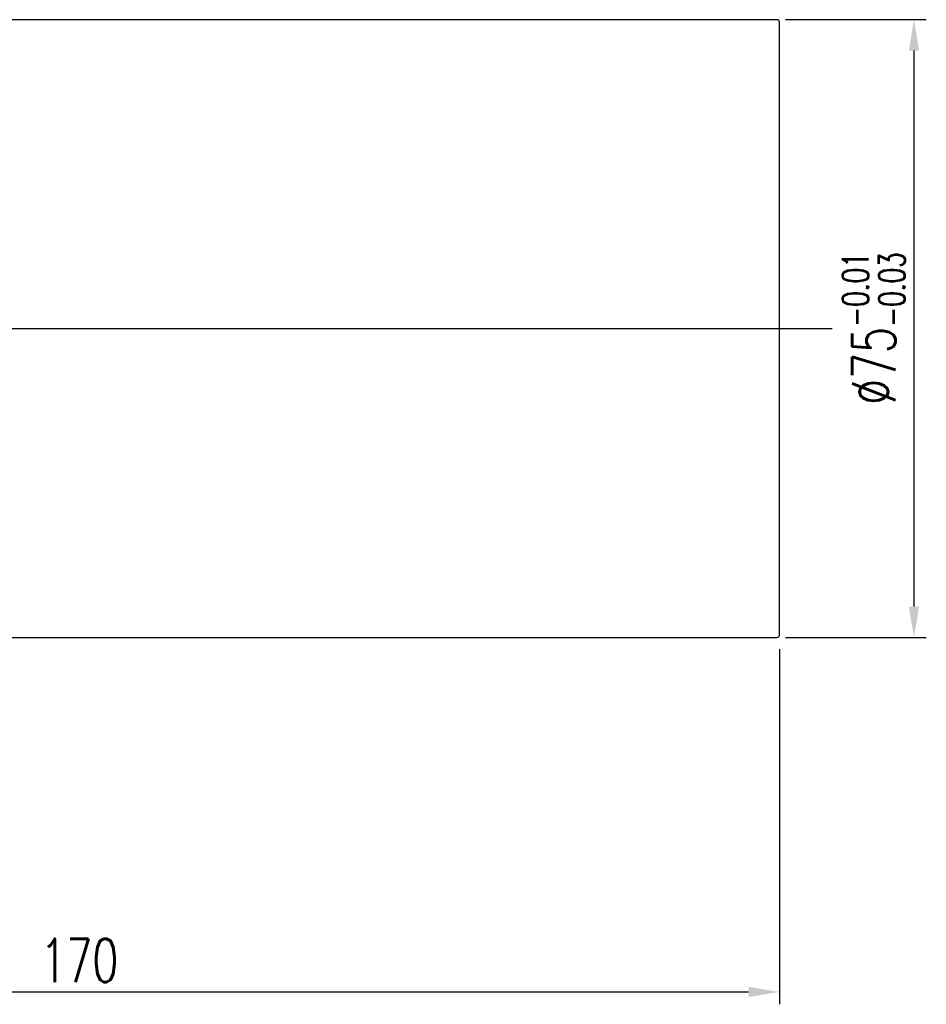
# Model space of a CAD drawing. Extents: x -381 to 2037, y -503 to 705.
# Tile 50 of 50: x -127 to -17, y -21 to 99. Entities that reach past the tile are written whole.
import ezdxf
from ezdxf.lldxf.tags import DXFTag

# ---------------------------------------------------------------- set-up
doc = ezdxf.new("R2010")
doc.units = 0
doc.header["$LTSCALE"] = 2
doc.header["$MEASUREMENT"] = 0
for name, color, linetype in [('CHA', 7, 'Continuous'), ('CL', 1, 'CENTER'), ('OUT', 3, 'Continuous')]:
    doc.layers.add(name, color=color, linetype=linetype)
doc.styles.add('DIM-7', font='SIMPLEX.shx', dxfattribs={"width": 0.7, "bigfont": 'chineset.shx'})
tags = doc.linetypes.add('CENTER', pattern=[2, 1.25, -0.25, 0.25, -0.25]).pattern_tags.tags
tags[10:11] = [DXFTag(74, 4), DXFTag(75, 0), DXFTag(340, '0'), DXFTag(46, 0.0), DXFTag(50, 0.0), DXFTag(44, 0.0), DXFTag(45, 0.0)]
tags[8:9] = [DXFTag(74, 4), DXFTag(75, 0), DXFTag(340, '0'), DXFTag(46, 0.0), DXFTag(50, 0.0), DXFTag(44, 0.0), DXFTag(45, 0.0)]
tags[6:7] = [DXFTag(74, 4), DXFTag(75, 0), DXFTag(340, '0'), DXFTag(46, 0.0), DXFTag(50, 0.0), DXFTag(44, 0.0), DXFTag(45, 0.0)]
tags[4:5] = [DXFTag(74, 4), DXFTag(75, 0), DXFTag(340, '0'), DXFTag(46, 0.0), DXFTag(50, 0.0), DXFTag(44, 0.0), DXFTag(45, 0.0)]
doc.dimstyles.new('CNS', dxfattribs={"dimtxt": 3.5, "dimasz": 2.5, "dimexe": 1, "dimexo": 1.5, "dimgap": 0.09, "dimtad": 0, "dimdsep": 46, "dimtxsty": 'DIM-7', "dimcen": 0.09, "dimclrd": 1, "dimclre": 1, "dimclrt": 4, "dimadec": 0, "dimazin": 0, "dimtfac": 1, "dimtix": 1, "dimtmove": 2, "dimatfit": 3, "dimfxl": 1, "dimtvp": 0.971429, "dimtolj": 1, "dimarcsym": 0})

# ---------------------------------------------------------------- blocks, each defined once
blk = doc.blocks.new('*D10')
at = {"layer": 'CHA', "lineweight": -2, "transparency": 16777216}
for p, q in [((-204.71, 21.68), (-204.71, -20.9)), ((-34.71, 22.23), (-34.71, -20.9)), ((-200.96, -19.4), (-38.46, -19.4))]:
    blk.add_line(p, q, dxfattribs=at)
at = {"layer": 'CHA', "transparency": 16777216}
for points in [[(-200.96, -18.77), (-200.96, -20.02), (-204.71, -19.4)], [(-38.46, -18.77), (-38.46, -20.02), (-34.71, -19.4)]]:
    blk.add_solid(points, dxfattribs=at)
at = {"layer": 'DEFPOINTS', "color": 0, "transparency": 16777216}
for p in [(-204.71, 23.93), (-34.71, 24.48), (-34.71, -19.4)]:
    blk.add_point(p, dxfattribs=at)
at = {"layer": 'CHA', "transparency": 16777216, "insert": (-119.71, -15.57), "char_height": 5.25, "attachment_point": 5, "style": 'DIM-7'}
blk.add_mtext('\\A1;170', dxfattribs=at)
blk = doc.blocks.new('*D12')
at = {"layer": 'CHA', "lineweight": -2, "transparency": 16777216}
for p, q in [((-33.96, 98.63), (-16.87, 98.63)), ((-18.37, 94.88), (-18.37, 27.38)), ((-33.96, 23.63), (-16.87, 23.63))]:
    blk.add_line(p, q, dxfattribs=at)
at = {"layer": 'CHA', "transparency": 16777216}
for points in [[(-19, 94.88), (-17.75, 94.88), (-18.37, 98.63)], [(-19, 27.38), (-17.75, 27.38), (-18.37, 23.63)]]:
    blk.add_solid(points, dxfattribs=at)
at = {"layer": 'DEFPOINTS', "color": 0, "transparency": 16777216}
for p in [(-36.21, 98.63), (-36.21, 23.63), (-18.37, 23.63)]:
    blk.add_point(p, dxfattribs=at)
at = {"layer": 'CHA', "transparency": 16777216, "insert": (-23.25, 61.13), "char_height": 5.25, "attachment_point": 5, "rotation": 90, "style": 'DIM-7'}
blk.add_mtext('\\A1;%%C75{\\H3.15;\\S-0.01^ -0.03;}', dxfattribs=at)

msp = doc.modelspace()

# ---------------------------------------------------------------- linework, layer by layer
at = {"layer": 'CL', "color": 0, "ltscale": 5}
msp.add_line((-206.432, 61.127), (-28.296, 61.127), dxfattribs=at)
at = {"layer": 'OUT', "color": 0}
for p, q in [((-35.009, 98.627), (-176.209, 98.627)), ((-34.709, 23.927), (-34.709, 98.327)), ((-176.209, 23.627), (-35.009, 23.627))]:
    msp.add_line(p, q, dxfattribs=at)
for centre, start, end in [((-35.009, 98.327), 0, 90), ((-35.009, 23.927), 270, 0)]:
    msp.add_arc(centre, 0.3, start, end, dxfattribs=at)

# ---------------------------------------------------------------- dimensions: what is measured, and where the dimension line sits
at = {"layer": 'CHA', "color": 0}
dim = msp.add_linear_dim(base=(-18.373, 23.627), p1=(-36.209, 98.627), p2=(-36.209, 23.627), angle=90, text='%%C<>', dimstyle='CNS', override={"dimscale": 1.5, "dimgap": 0.8, "dimtad": 1, "dimclrd": 256, "dimclre": 256, "dimclrt": 256, "dimtol": 1, "dimtp": -0.01, "dimtm": 0.03, "dimtfac": 0.6, "dimtix": 0, "dimtmove": 0}, dxfattribs=at)
dim.commit()
dim.dimension.update_dxf_attribs({"geometry": '*D12', "text_midpoint": (-23.248, 61.127)})
dim = msp.add_linear_dim(base=(-34.709, -19.398), p1=(-204.709, 23.927), p2=(-34.709, 24.478), dimstyle='CNS', override={"dimscale": 1.5, "dimgap": 0.8, "dimtad": 1, "dimclrd": 256, "dimclre": 256, "dimclrt": 256, "dimtix": 0, "dimtmove": 0}, dxfattribs=at)
dim.commit()
dim.dimension.update_dxf_attribs({"geometry": '*D10', "text_midpoint": (-119.709, -15.573)})

doc.saveas('drawing.dxf')
